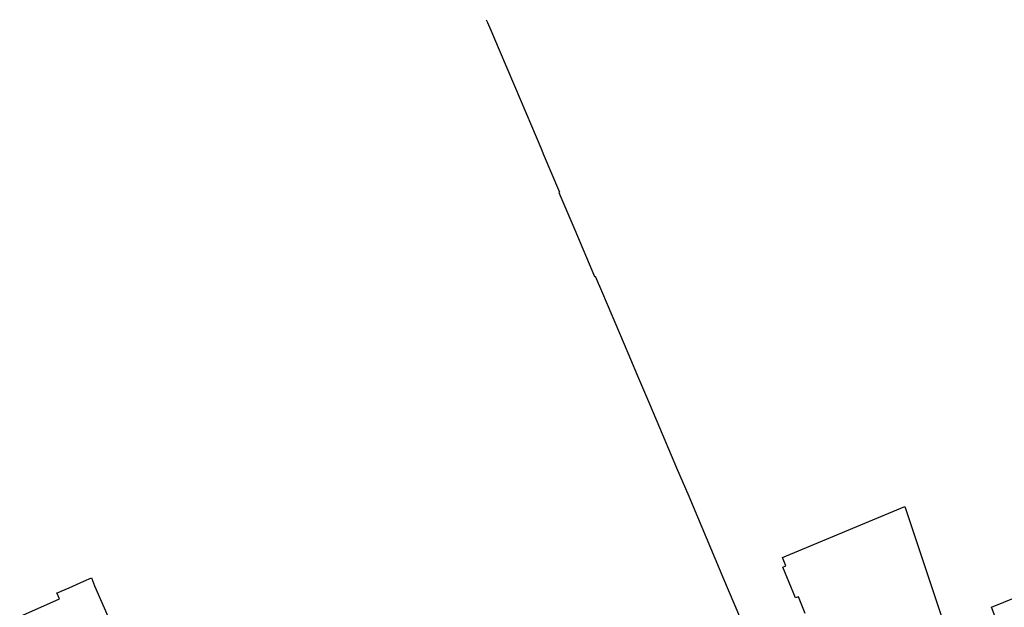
# Model space of a CAD drawing. Extents: x 145741 to 149421, y 457889 to 459999.
# Tile 40 of 84: x 147283 to 147605, y 459427 to 459619. Entities that reach past the tile are written whole.
import ezdxf

# ---------------------------------------------------------------- set-up
doc = ezdxf.new("R2010")
doc.units = 0
doc.header["$LTSCALE"] = 4
doc.layers.get('0').update_dxf_attribs({"linetype": 'CONTINUOUS'})

msp = doc.modelspace()

# ---------------------------------------------------------------- linework, layer by layer
at = {"linetype": 'Continuous'}
for p, q in [((147435.19, 459619.14), (147435.7, 459618.25)), ((147435.7, 459618.25), (147436.73, 459615.77)), ((147436.73, 459615.77), (147439.49, 459609.29)), ((147439.49, 459609.29), (147444.49, 459597.5)), ((147444.49, 459597.5), (147450.03, 459584.41)), ((147450.03, 459584.41), (147453.41, 459576.43)), ((147453.41, 459576.43), (147453.92, 459575.25)), ((147453.92, 459575.25), (147459.23, 459562.71)), ((147459.23, 459562.71), (147459.03, 459562.61)), ((147459.03, 459562.61), (147464.23, 459550.43)), ((147464.23, 459550.43), (147470.68, 459535.16)), ((147470.68, 459535.16), (147470.91, 459535.26)), ((147470.91, 459535.26), (147473.27, 459529.72)), ((147473.27, 459529.72), (147474.49, 459526.86)), ((147474.49, 459526.86), (147479.17, 459515.87)), ((147479.17, 459515.87), (147482.44, 459508.09)), ((147482.44, 459508.09), (147484.75, 459502.59)), ((147484.75, 459502.59), (147488.34, 459494.18)), ((147488.34, 459494.18), (147491.07, 459487.8)), ((147491.07, 459487.8), (147497.52, 459472.58)), ((147497.52, 459472.58), (147501.5, 459463.22)), ((147501.5, 459463.22), (147512.89, 459436.23)), ((147532.18, 459443.17), (147572.2, 459459.86)), ((147572.2, 459459.86), (147584.83, 459422.31)), ((147533.29, 459440.45), (147532.18, 459443.17)), ((147532.37, 459440.07), (147533.29, 459440.45)), ((147536.5, 459429.95), (147532.37, 459440.07)), ((147298.69, 459433.31), (147303.49, 459435.4)), ((147303.49, 459435.4), (147306.01, 459436.53)), ((147306.01, 459436.53), (147307.02, 459433.9)), ((147307.02, 459433.9), (147336.59, 459366.85)), ((147512.89, 459436.23), (147522.45, 459413.67)), ((147294.71, 459431.58), (147294.93, 459431.68)), ((147295.53, 459429.62), (147294.71, 459431.58)), ((147294.93, 459431.68), (147296.09, 459432.19)), ((147296.09, 459432.19), (147298.69, 459433.31)), ((147600.57, 459426.99), (147612.4, 459431.75)), ((147282.53, 459423.87), (147295.53, 459429.62)), ((147537.42, 459430.33), (147536.5, 459429.95)), ((147539.65, 459424.87), (147537.42, 459430.33)), ((147601.78, 459423.77), (147600.57, 459426.99))]:
    msp.add_line(p, q, dxfattribs=at)

doc.saveas('drawing.dxf')
